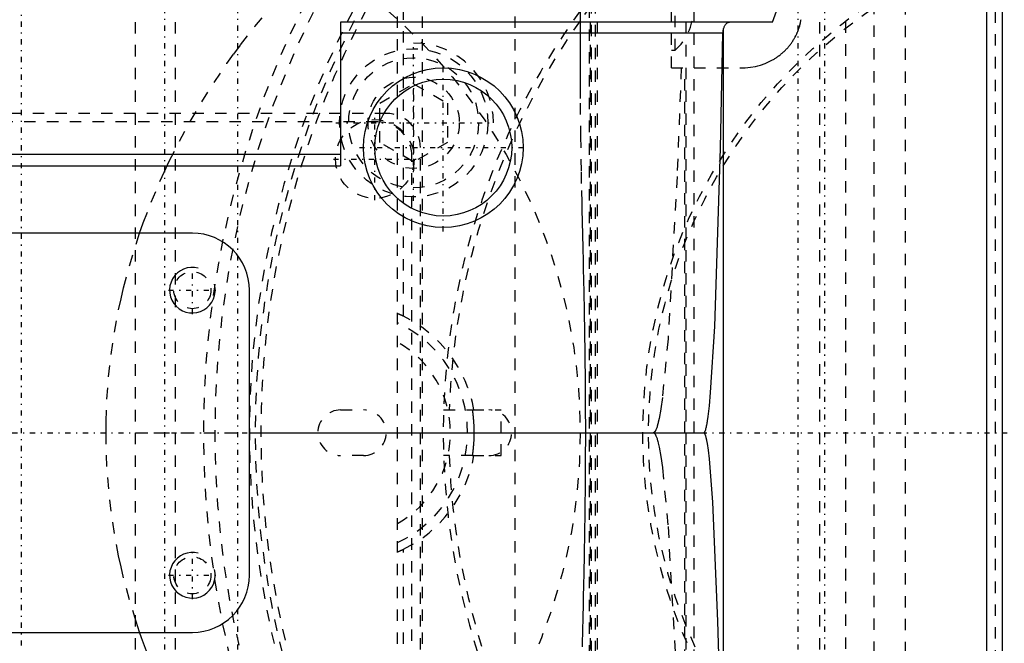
# Model space of a CAD drawing. Extents: x -565 to 345, y -109 to 109.
# Tile 13 of 20: x -100 to -14, y -18 to 36. Entities that reach past the tile are written whole.
import ezdxf

# ---------------------------------------------------------------- set-up
doc = ezdxf.new("R2010")
doc.units = 0
doc.linetypes.add('CENTER', pattern=[1.5, 0.45, -0.5, 0.05, -0.5])
doc.linetypes.add('DASHED', pattern=[2, 1, -1])
for name, color, linetype in [('AM_0', 7, 'CONTINUOUS'), ('AM_10', 7, 'CONTINUOUS'), ('AM_3', 7, 'DASHED'), ('AM_7', 7, 'CENTER')]:
    doc.layers.add(name, color=color, linetype=linetype)

msp = doc.modelspace()

# ---------------------------------------------------------------- linework, layer by layer
at = {"layer": 'AM_0', "color": 7, "linetype": 'CONTINUOUS'}
for p, q in [((-15.34, -45.694), (-15.34, 45.694)), ((-14, 40.694), (-14, -40.694)), ((-34.142, 36), (-32.649, 40)), ((-34.142, 36), (-72, 36)), ((-72, 36), (-72, 23.389)), ((-38.473, 35.026), (-72, 35.026)), ((-38.423, -24.527), (-38.423, 35.399)), ((-134.864, 24.422), (-72, 24.422)), ((-134.225, 23.389), (-72, 23.389)), ((-85, 17.5), (-110, 17.5)), ((-80, -12.5), (-80, 12.5)), ((-80, 0), (-40.155, 0)), ((-110, -17.5), (-85, -17.5))]:
    msp.add_line(p, q, dxfattribs=at)
for points in [[(-38.423, 35.399, 0), (-38.421, 35.404, 0), (-38.419, 35.414, 0), (-38.416, 35.424, 0), (-38.415, 35.429, 0), (-38.414, 35.433, 0), (-38.411, 35.443, 0), (-38.408, 35.453, 0), (-38.398, 35.486, 0), (-38.379, 35.541, 0), (-38.368, 35.568, 0), (-38.358, 35.594, 0), (-38.335, 35.645, 0), (-38.31, 35.693, 0), (-38.283, 35.738, 0), (-38.255, 35.78, 0), (-38.225, 35.818, 0), (-38.21, 35.836, 0), (-38.194, 35.854, 0), (-38.162, 35.885, 0), (-38.128, 35.914, 0), (-38.094, 35.938, 0), (-38.058, 35.958, 0), (-38.022, 35.975, 0), (-38.004, 35.981, 0), (-37.986, 35.987, 0), (-37.949, 35.995, 0), (-37.912, 35.999, 0), (-37.893, 36, 0)], [(-40.155, 0, 0), (-40.153, 0, 0), (-40.15, 0, 0), (-40.147, 0.001, 0), (-40.145, 0.001, 0), (-40.144, 0.001, 0), (-40.141, 0.002, 0), (-40.138, 0.003, 0), (-40.135, 0.004, 0), (-40.132, 0.005, 0), (-40.129, 0.007, 0), (-40.127, 0.007, 0), (-40.125, 0.008, 0), (-40.122, 0.01, 0), (-40.119, 0.012, 0), (-40.116, 0.014, 0), (-40.113, 0.017, 0), (-40.11, 0.019, 0), (-40.108, 0.02, 0), (-40.107, 0.022, 0), (-40.104, 0.025, 0), (-40.101, 0.028, 0), (-40.099, 0.029, 0), (-40.098, 0.031, 0), (-40.095, 0.034, 0), (-40.092, 0.038, 0), (-40.09, 0.04, 0), (-40.088, 0.042, 0), (-40.085, 0.046, 0), (-40.082, 0.05, 0), (-40.079, 0.054, 0), (-40.076, 0.059, 0), (-40.073, 0.064, 0), (-40.072, 0.066, 0), (-40.07, 0.069, 0), (-40.067, 0.074, 0), (-40.064, 0.079, 0), (-40.061, 0.084, 0), (-40.058, 0.09, 0), (-40.055, 0.096, 0), (-40.053, 0.099, 0), (-40.051, 0.102, 0), (-40.048, 0.108, 0), (-40.045, 0.114, 0), (-40.035, 0.138, 0), (-40.016, 0.184, 0), (-39.998, 0.236, 0), (-39.988, 0.264, 0), (-39.979, 0.295, 0), (-39.961, 0.36, 0), (-39.942, 0.431, 0), (-39.924, 0.51, 0), (-39.906, 0.594, 0), (-39.887, 0.686, 0), (-39.878, 0.734, 0), (-39.869, 0.783, 0), (-39.851, 0.887, 0), (-39.832, 0.998, 0), (-39.823, 1.056, 0), (-39.769, 1.436, 0), (-39.661, 2.368, 0), (-39.554, 3.529, 0), (-39.197, 9.326, 0), (-38.676, 24.958, 0), (-38.473, 35.026, 0)], [(-38.473, 35.026, 0), (-38.473, 35.037, 0), (-38.472, 35.058, 0), (-38.471, 35.079, 0), (-38.471, 35.089, 0), (-38.47, 35.1, 0), (-38.469, 35.121, 0), (-38.467, 35.142, 0), (-38.465, 35.163, 0), (-38.463, 35.184, 0), (-38.46, 35.205, 0), (-38.458, 35.216, 0), (-38.457, 35.226, 0), (-38.454, 35.247, 0), (-38.45, 35.268, 0), (-38.447, 35.288, 0), (-38.443, 35.309, 0), (-38.439, 35.329, 0), (-38.437, 35.339, 0), (-38.434, 35.35, 0), (-38.43, 35.37, 0), (-38.425, 35.389, 0), (-38.423, 35.399, 0)], [(-38.714, -23.389, 0), (-38.913, -16.514, 0), (-39.372, -6.09, 0), (-39.668, -2.294, 0), (-39.755, -1.538, 0), (-39.843, -0.932, 0), (-39.887, -0.685, 0), (-39.895, -0.647, 0), (-39.91, -0.576, 0), (-39.924, -0.508, 0), (-39.932, -0.476, 0), (-39.939, -0.445, 0), (-39.954, -0.385, 0), (-39.969, -0.331, 0), (-39.984, -0.28, 0), (-39.999, -0.233, 0), (-40.013, -0.191, 0), (-40.021, -0.171, 0), (-40.028, -0.153, 0), (-40.043, -0.119, 0), (-40.058, -0.089, 0), (-40.067, -0.074, 0), (-40.069, -0.07, 0), (-40.072, -0.066, 0), (-40.073, -0.064, 0), (-40.074, -0.062, 0), (-40.077, -0.058, 0), (-40.079, -0.055, 0), (-40.082, -0.051, 0), (-40.084, -0.048, 0), (-40.086, -0.044, 0), (-40.088, -0.043, 0), (-40.089, -0.041, 0), (-40.091, -0.038, 0), (-40.094, -0.035, 0), (-40.096, -0.032, 0), (-40.099, -0.03, 0), (-40.101, -0.027, 0), (-40.103, -0.026, 0), (-40.104, -0.025, 0), (-40.106, -0.022, 0), (-40.109, -0.02, 0), (-40.11, -0.019, 0), (-40.111, -0.018, 0), (-40.114, -0.016, 0), (-40.116, -0.014, 0), (-40.117, -0.013, 0), (-40.119, -0.012, 0), (-40.121, -0.011, 0), (-40.124, -0.009, 0), (-40.126, -0.008, 0), (-40.129, -0.006, 0), (-40.131, -0.005, 0), (-40.132, -0.005, 0), (-40.134, -0.004, 0), (-40.136, -0.003, 0), (-40.139, -0.002, 0), (-40.141, -0.002, 0), (-40.144, -0.001, 0), (-40.146, -0.001, 0), (-40.147, -0.001, 0), (-40.148, 0, 0), (-40.151, 0, 0), (-40.153, 0, 0), (-40.155, 0, 0)]]:
    msp.add_polyline3d(points, dxfattribs=at)
for radius in [7, 6]:
    msp.add_circle((-63, 25), radius, dxfattribs=at)
for centre, start, end in [((-85, 12.5), 0, 90), ((-85, -12.5), 270, 0)]:
    msp.add_arc(centre, 5, start, end, dxfattribs=at)
at = {"layer": 'AM_10', "color": 7, "linetype": 'CONTINUOUS'}
for centre in [(-85, 12.5), (-85, -12.5)]:
    msp.add_arc(centre, 2, 75, 15, dxfattribs=at)
at = {"layer": 'AM_3', "color": 6, "linetype": 'DASHED'}
for p, q in [((-90, -75), (-90, 75)), ((-86.5, 64), (-86.5, -64)), ((-67, -60.5), (-67, 60.5)), ((-66.5, 10.213), (-66.5, 60.5)), ((-64.819, -60.5), (-64.819, 60.5)), ((-56.709, -60.5), (-56.709, 60.5)), ((-51.001, 59), (-51.001, 30.307)), ((-50.077, -59), (-50.077, 59)), ((-51, 58), (-51.001, 30.307)), ((-49.5, 58), (-49.5, -58)), ((-41.726, 58), (-41.726, -58)), ((-41, -58), (-41, 58)), ((-30, 58), (-30, -58)), ((-50.18, -57.635), (-50.18, 57.635)), ((-50, -57.237), (-50, 57.237)), ((-49.69, 57.754), (-49.69, -57.754)), ((-22.463, -55.318), (-22.463, 55.318)), ((-14.581, -44.052), (-14.581, 44.052)), ((-25.212, -43.29), (-25.212, 43.29)), ((-43, 32), (-43, 42.601)), ((-27.69, -42.941), (-27.69, 42.941)), ((-42.657, 33.55), (-42.657, 40.45)), ((-51, 36.128), (-51.001, 36.127)), ((-43, 33.55), (-42.657, 33.55)), ((-43, 32), (-36.746, 32)), ((-41.808, -32), (-41.808, 32)), ((-68.57, 28.885), (-65.6, 30.599)), ((-65.6, 30.599), (-62.63, 28.885)), ((-68.57, 25.455), (-68.57, 28.885)), ((-62.63, 28.885), (-62.63, 25.455)), ((-68, 28), (-118, 28)), ((-68.75, 27.25), (-117.25, 27.25)), ((-65.6, 23.741), (-68.57, 25.455)), ((-62.63, 25.455), (-65.6, 23.741)), ((-65.75, -24.25), (-65.75, 24.25)), ((-65, -25), (-65, 25)), ((-72, 2), (-70, 2)), ((-62.968, 2), (-60.439, 2)), ((-60.439, 2), (-57.92, 2)), ((-57.92, -2), (-57.92, 2)), ((-90, 0), (-80, 0)), ((-70, -2), (-72, -2)), ((-60.439, -2), (-62.968, -2)), ((-60.439, -2), (-57.92, -2)), ((-66.5, -60.5), (-66.5, -10.213))]:
    msp.add_line(p, q, dxfattribs=at)
for points in [[(-89.625, 17.491, 0), (-89.303, 18.405, 0), (-88.608, 20.222, 0), (-87.849, 22.021, 0), (-87.445, 22.914, 0), (-87.025, 23.802, 0), (-86.138, 25.562, 0), (-85.187, 27.301, 0), (-84.175, 29.015, 0), (-83.101, 30.705, 0), (-81.967, 32.369, 0), (-81.378, 33.191, 0), (-80.774, 34.005, 0), (-79.522, 35.612, 0), (-78.213, 37.188, 0), (-76.848, 38.733, 0), (-75.429, 40.244, 0), (-73.955, 41.721, 0), (-73.198, 42.446, 0), (-72.429, 43.162, 0), (-70.852, 44.566, 0), (-69.225, 45.932, 0), (-68.393, 46.6, 0)], [(-36.746, 32, 0), (-36.52, 32.005, 0), (-36.069, 32.043, 0), (-35.624, 32.119, 0), (-35.404, 32.17, 0), (-35.187, 32.231, 0), (-34.762, 32.381, 0), (-34.351, 32.565, 0), (-34.12, 32.688, 0), (-34.056, 32.725, 0), (-33.992, 32.764, 0), (-33.96, 32.783, 0), (-33.928, 32.803, 0), (-33.865, 32.843, 0), (-33.802, 32.883, 0), (-33.741, 32.925, 0), (-33.679, 32.968, 0), (-33.619, 33.011, 0), (-33.589, 33.033, 0), (-33.559, 33.055, 0), (-33.5, 33.101, 0), (-33.441, 33.147, 0), (-33.384, 33.193, 0), (-33.327, 33.241, 0), (-33.27, 33.289, 0), (-33.242, 33.314, 0), (-33.215, 33.338, 0), (-33.16, 33.388, 0), (-33.106, 33.439, 0), (-33.079, 33.464, 0), (-33.052, 33.49, 0), (-33, 33.542, 0), (-32.948, 33.595, 0), (-32.922, 33.622, 0), (-32.897, 33.649, 0), (-32.847, 33.703, 0), (-32.798, 33.758, 0), (-32.749, 33.814, 0), (-32.701, 33.87, 0), (-32.655, 33.927, 0), (-32.632, 33.956, 0), (-32.609, 33.985, 0), (-32.564, 34.043, 0), (-32.52, 34.102, 0), (-32.476, 34.162, 0), (-32.434, 34.222, 0), (-32.392, 34.283, 0), (-32.372, 34.314, 0), (-32.352, 34.344, 0), (-32.312, 34.406, 0), (-32.274, 34.469, 0), (-32.236, 34.532, 0), (-32.199, 34.595, 0), (-32.163, 34.659, 0), (-32.146, 34.691, 0), (-32.129, 34.724, 0), (-32.095, 34.789, 0), (-32.062, 34.854, 0), (-32.03, 34.92, 0), (-31.999, 34.986, 0), (-31.969, 35.053, 0), (-31.955, 35.087, 0), (-31.94, 35.12, 0), (-31.912, 35.188, 0), (-31.886, 35.256, 0), (-31.86, 35.324, 0), (-31.835, 35.393, 0), (-31.811, 35.462, 0), (-31.8, 35.496, 0), (-31.789, 35.531, 0), (-31.767, 35.601, 0), (-31.746, 35.671, 0), (-31.737, 35.706, 0), (-31.727, 35.741, 0), (-31.708, 35.812, 0), (-31.691, 35.882, 0), (-31.683, 35.918, 0), (-31.675, 35.953, 0), (-31.66, 36.025, 0), (-31.645, 36.096, 0), (-31.632, 36.168, 0), (-31.62, 36.239, 0)], [(-42.134, 32, 0), (-42.496, 22.471, 0), (-43.29, 8.221, 0), (-43.784, 3.088, 0), (-43.928, 2.069, 0), (-44.073, 1.253, 0), (-44.146, 0.921, 0), (-44.158, 0.87, 0), (-44.182, 0.774, 0), (-44.206, 0.683, 0), (-44.218, 0.64, 0), (-44.231, 0.598, 0), (-44.255, 0.518, 0), (-44.279, 0.444, 0), (-44.304, 0.376, 0), (-44.328, 0.314, 0), (-44.352, 0.257, 0), (-44.365, 0.23, 0), (-44.377, 0.206, 0), (-44.401, 0.16, 0), (-44.425, 0.12, 0), (-44.44, 0.1, 0), (-44.444, 0.094, 0), (-44.448, 0.089, 0), (-44.45, 0.086, 0), (-44.452, 0.083, 0), (-44.456, 0.078, 0), (-44.46, 0.074, 0), (-44.464, 0.069, 0), (-44.468, 0.064, 0), (-44.472, 0.06, 0), (-44.474, 0.058, 0), (-44.476, 0.055, 0), (-44.48, 0.051, 0), (-44.484, 0.047, 0), (-44.489, 0.044, 0), (-44.493, 0.04, 0), (-44.497, 0.037, 0), (-44.499, 0.035, 0), (-44.501, 0.033, 0), (-44.505, 0.03, 0), (-44.509, 0.027, 0), (-44.511, 0.026, 0), (-44.513, 0.024, 0), (-44.517, 0.022, 0), (-44.521, 0.019, 0), (-44.523, 0.018, 0), (-44.525, 0.017, 0), (-44.529, 0.014, 0), (-44.533, 0.012, 0), (-44.537, 0.01, 0), (-44.541, 0.009, 0), (-44.545, 0.007, 0), (-44.548, 0.006, 0), (-44.55, 0.006, 0), (-44.554, 0.004, 0), (-44.558, 0.003, 0), (-44.562, 0.002, 0), (-44.566, 0.002, 0), (-44.57, 0.001, 0), (-44.572, 0.001, 0), (-44.574, 0, 0), (-44.578, 0, 0), (-44.582, 0, 0), (-44.584, 0, 0)], [(-51.001, 30.307, 0), (-50.997, 28.91, 0), (-50.968, 25.975, 0), (-50.914, 22.865, 0), (-50.881, 21.251, 0), (-50.875, 20.978, 0), (-50.863, 20.43, 0), (-50.85, 19.878, 0), (-50.844, 19.601, 0), (-50.837, 19.322, 0), (-50.824, 18.763, 0), (-50.811, 18.2, 0), (-50.798, 17.634, 0), (-50.785, 17.064, 0), (-50.772, 16.491, 0), (-50.765, 16.203, 0), (-50.758, 15.915, 0), (-50.745, 15.336, 0), (-50.732, 14.753, 0), (-50.719, 14.168, 0), (-50.706, 13.581, 0), (-50.693, 12.99, 0), (-50.687, 12.694, 0), (-50.681, 12.398, 0), (-50.669, 11.803, 0), (-50.657, 11.206, 0), (-50.646, 10.608, 0), (-50.635, 10.007, 0), (-50.624, 9.405, 0), (-50.619, 9.104, 0), (-50.614, 8.802, 0), (-50.605, 8.197, 0), (-50.596, 7.591, 0), (-50.588, 6.985, 0), (-50.58, 6.377, 0), (-50.573, 5.769, 0), (-50.57, 5.465, 0), (-50.567, 5.161, 0), (-50.561, 4.552, 0), (-50.556, 3.943, 0), (-50.552, 3.335, 0), (-50.548, 2.727, 0), (-50.545, 2.119, 0), (-50.544, 1.816, 0), (-50.543, 1.512, 0), (-50.541, 0.907, 0), (-50.541, 0.302, 0), (-50.541, 0, 0), (-50.541, -0.302, 0), (-50.541, -0.907, 0), (-50.543, -1.512, 0), (-50.544, -1.816, 0), (-50.545, -2.119, 0), (-50.548, -2.727, 0), (-50.552, -3.335, 0), (-50.556, -3.943, 0), (-50.561, -4.552, 0), (-50.567, -5.161, 0), (-50.57, -5.465, 0), (-50.573, -5.769, 0), (-50.58, -6.377, 0), (-50.588, -6.985, 0), (-50.596, -7.591, 0), (-50.605, -8.197, 0), (-50.614, -8.802, 0), (-50.619, -9.104, 0), (-50.624, -9.405, 0), (-50.635, -10.007, 0), (-50.646, -10.608, 0), (-50.657, -11.206, 0), (-50.669, -11.803, 0), (-50.681, -12.398, 0), (-50.687, -12.694, 0), (-50.693, -12.99, 0), (-50.706, -13.581, 0), (-50.719, -14.168, 0), (-50.732, -14.753, 0), (-50.745, -15.336, 0), (-50.758, -15.915, 0), (-50.765, -16.203, 0), (-50.772, -16.491, 0), (-50.785, -17.064, 0), (-50.798, -17.634, 0), (-50.811, -18.2, 0), (-50.824, -18.763, 0)], [(-89.624, -17.495, 0), (-89.94, -16.545, 0), (-90.52, -14.635, 0), (-91.029, -12.711, 0), (-91.256, -11.745, 0), (-91.465, -10.776, 0), (-91.83, -8.83, 0), (-92.122, -6.877, 0), (-92.341, -4.917, 0), (-92.488, -2.953, 0), (-92.561, -0.986, 0), (-92.57, -0.002, 0), (-92.561, 0.982, 0), (-92.488, 2.949, 0), (-92.342, 4.913, 0), (-92.122, 6.873, 0), (-91.831, 8.826, 0), (-91.466, 10.772, 0), (-91.257, 11.741, 0), (-91.03, 12.707, 0), (-90.521, 14.631, 0), (-89.942, 16.541, 0), (-89.625, 17.491, 0)], [(-66.5, 10.213, 0), (-66.503, 10.215, 0), (-66.51, 10.218, 0), (-66.517, 10.221, 0), (-66.52, 10.223, 0), (-66.523, 10.225, 0), (-66.53, 10.228, 0), (-66.537, 10.231, 0), (-66.544, 10.235, 0), (-66.55, 10.238, 0), (-66.557, 10.241, 0), (-66.561, 10.243, 0), (-66.564, 10.244, 0), (-66.571, 10.248, 0), (-66.578, 10.251, 0), (-66.585, 10.254, 0), (-66.591, 10.257, 0), (-66.598, 10.261, 0), (-66.602, 10.262, 0), (-66.605, 10.264, 0), (-66.612, 10.267, 0), (-66.619, 10.27, 0), (-66.622, 10.272, 0), (-66.626, 10.274, 0), (-66.633, 10.277, 0), (-66.639, 10.28, 0), (-66.643, 10.281, 0), (-66.646, 10.283, 0), (-66.653, 10.286, 0), (-66.66, 10.289, 0), (-66.667, 10.292, 0), (-66.673, 10.296, 0), (-66.68, 10.299, 0), (-66.683, 10.3, 0), (-66.687, 10.302, 0), (-66.693, 10.305, 0), (-66.7, 10.308, 0), (-66.707, 10.311, 0), (-66.713, 10.314, 0), (-66.72, 10.317, 0), (-66.723, 10.318, 0), (-66.726, 10.319, 0), (-66.732, 10.322, 0), (-66.739, 10.325, 0), (-66.745, 10.328, 0), (-66.751, 10.331, 0), (-66.758, 10.333, 0), (-66.761, 10.335, 0), (-66.764, 10.336, 0), (-66.77, 10.339, 0), (-66.776, 10.341, 0), (-66.782, 10.344, 0), (-66.788, 10.347, 0), (-66.794, 10.349, 0), (-66.796, 10.35, 0), (-66.799, 10.352, 0), (-66.805, 10.354, 0), (-66.811, 10.357, 0), (-66.816, 10.359, 0), (-66.822, 10.361, 0), (-66.827, 10.364, 0), (-66.83, 10.365, 0), (-66.832, 10.366, 0), (-66.838, 10.368, 0), (-66.843, 10.37, 0), (-66.845, 10.371, 0), (-66.848, 10.372, 0), (-66.853, 10.375, 0), (-66.858, 10.377, 0), (-66.86, 10.378, 0), (-66.863, 10.379, 0), (-66.868, 10.381, 0), (-66.872, 10.383, 0), (-66.877, 10.385, 0), (-66.882, 10.387, 0), (-66.887, 10.389, 0), (-66.889, 10.389, 0), (-66.891, 10.39, 0), (-66.896, 10.392, 0), (-66.9, 10.394, 0), (-66.905, 10.396, 0), (-66.909, 10.398, 0), (-66.913, 10.399, 0), (-66.915, 10.4, 0), (-66.917, 10.401, 0), (-66.921, 10.403, 0), (-66.925, 10.404, 0), (-66.929, 10.406, 0), (-66.933, 10.407, 0), (-66.937, 10.409, 0), (-66.939, 10.409, 0), (-66.941, 10.41, 0), (-66.944, 10.411, 0), (-66.948, 10.413, 0), (-66.951, 10.414, 0), (-66.954, 10.415, 0), (-66.957, 10.416, 0), (-66.959, 10.417, 0), (-66.96, 10.417, 0), (-66.963, 10.419, 0), (-66.966, 10.42, 0), (-66.969, 10.421, 0), (-66.971, 10.421, 0), (-66.974, 10.422, 0), (-66.975, 10.423, 0), (-66.976, 10.423, 0), (-66.979, 10.424, 0), (-66.981, 10.425, 0), (-66.982, 10.425, 0), (-66.983, 10.425, 0), (-66.985, 10.426, 0), (-66.987, 10.427, 0), (-66.987, 10.427, 0), (-66.988, 10.427, 0), (-66.99, 10.428, 0), (-66.991, 10.428, 0), (-66.993, 10.428, 0), (-66.994, 10.429, 0), (-66.995, 10.429, 0), (-66.996, 10.429, 0), (-66.996, 10.429, 0), (-66.997, 10.429, 0), (-66.998, 10.429, 0), (-66.998, 10.43, 0), (-66.999, 10.43, 0), (-66.999, 10.43, 0), (-67, 10.429, 0), (-67, 10.429, 0), (-67, 10.429, 0), (-67, 10.429, 0), (-67, 10.429, 0)], [(-60.439, 2, 0), (-60.439, 2, 0), (-60.441, 1.998, 0), (-60.442, 1.995, 0), (-60.442, 1.993, 0), (-60.442, 1.99, 0), (-60.443, 1.984, 0), (-60.443, 1.975, 0), (-60.442, 1.965, 0), (-60.442, 1.954, 0), (-60.441, 1.94, 0), (-60.44, 1.933, 0), (-60.44, 1.925, 0), (-60.438, 1.908, 0), (-60.437, 1.89, 0), (-60.435, 1.87, 0), (-60.433, 1.848, 0), (-60.43, 1.824, 0), (-60.429, 1.812, 0), (-60.427, 1.799, 0), (-60.425, 1.772, 0), (-60.421, 1.744, 0), (-60.42, 1.73, 0), (-60.418, 1.715, 0), (-60.415, 1.684, 0), (-60.411, 1.651, 0), (-60.409, 1.635, 0), (-60.407, 1.618, 0), (-60.404, 1.583, 0), (-60.4, 1.547, 0), (-60.396, 1.51, 0), (-60.392, 1.472, 0), (-60.388, 1.434, 0), (-60.386, 1.414, 0), (-60.384, 1.394, 0), (-60.38, 1.353, 0), (-60.376, 1.311, 0), (-60.372, 1.267, 0), (-60.368, 1.222, 0), (-60.364, 1.176, 0), (-60.362, 1.152, 0), (-60.36, 1.128, 0), (-60.356, 1.079, 0), (-60.352, 1.03, 0), (-60.348, 0.979, 0), (-60.344, 0.927, 0), (-60.341, 0.874, 0), (-60.339, 0.847, 0), (-60.337, 0.82, 0), (-60.334, 0.766, 0), (-60.331, 0.711, 0), (-60.328, 0.655, 0), (-60.325, 0.599, 0), (-60.323, 0.542, 0), (-60.322, 0.514, 0), (-60.321, 0.485, 0), (-60.319, 0.428, 0), (-60.317, 0.371, 0), (-60.315, 0.313, 0), (-60.314, 0.256, 0), (-60.313, 0.198, 0), (-60.313, 0.17, 0), (-60.312, 0.141, 0), (-60.312, 0.084, 0), (-60.312, 0.028, 0), (-60.312, 0, 0), (-60.312, -0.028, 0), (-60.312, -0.084, 0), (-60.312, -0.141, 0), (-60.313, -0.17, 0), (-60.313, -0.198, 0), (-60.314, -0.256, 0), (-60.315, -0.313, 0), (-60.317, -0.371, 0), (-60.319, -0.428, 0), (-60.321, -0.485, 0), (-60.322, -0.514, 0), (-60.323, -0.542, 0), (-60.325, -0.599, 0), (-60.328, -0.655, 0), (-60.331, -0.711, 0), (-60.334, -0.766, 0), (-60.337, -0.82, 0), (-60.339, -0.847, 0), (-60.341, -0.874, 0), (-60.344, -0.927, 0), (-60.348, -0.979, 0), (-60.352, -1.03, 0), (-60.356, -1.079, 0), (-60.36, -1.128, 0), (-60.362, -1.152, 0), (-60.364, -1.176, 0), (-60.368, -1.222, 0), (-60.372, -1.267, 0), (-60.376, -1.311, 0), (-60.38, -1.353, 0), (-60.384, -1.394, 0), (-60.386, -1.414, 0), (-60.388, -1.434, 0), (-60.392, -1.472, 0), (-60.396, -1.51, 0), (-60.4, -1.547, 0), (-60.404, -1.583, 0), (-60.407, -1.618, 0), (-60.409, -1.635, 0), (-60.411, -1.651, 0), (-60.415, -1.684, 0), (-60.418, -1.715, 0), (-60.42, -1.73, 0), (-60.421, -1.744, 0), (-60.425, -1.772, 0), (-60.427, -1.799, 0), (-60.429, -1.812, 0), (-60.43, -1.824, 0), (-60.433, -1.848, 0), (-60.435, -1.87, 0), (-60.437, -1.89, 0), (-60.438, -1.908, 0), (-60.44, -1.925, 0), (-60.44, -1.933, 0), (-60.441, -1.94, 0), (-60.442, -1.954, 0), (-60.442, -1.965, 0), (-60.443, -1.975, 0), (-60.443, -1.984, 0), (-60.442, -1.99, 0), (-60.442, -1.993, 0), (-60.442, -1.995, 0), (-60.441, -1.998, 0), (-60.439, -2, 0), (-60.439, -2, 0)], [(-44.584, 0, 0), (-44.582, 0, 0), (-44.578, 0, 0), (-44.574, 0, 0), (-44.572, -0.001, 0), (-44.57, -0.001, 0), (-44.566, -0.002, 0), (-44.562, -0.002, 0), (-44.558, -0.003, 0), (-44.554, -0.004, 0), (-44.55, -0.006, 0), (-44.548, -0.006, 0), (-44.545, -0.007, 0), (-44.541, -0.009, 0), (-44.537, -0.01, 0), (-44.533, -0.012, 0), (-44.529, -0.014, 0), (-44.525, -0.017, 0), (-44.523, -0.018, 0), (-44.521, -0.019, 0), (-44.517, -0.022, 0), (-44.513, -0.024, 0), (-44.511, -0.026, 0), (-44.509, -0.027, 0), (-44.505, -0.03, 0), (-44.501, -0.033, 0), (-44.499, -0.035, 0), (-44.497, -0.037, 0), (-44.493, -0.04, 0), (-44.489, -0.044, 0), (-44.484, -0.047, 0), (-44.48, -0.051, 0), (-44.476, -0.055, 0), (-44.474, -0.058, 0), (-44.472, -0.06, 0), (-44.468, -0.064, 0), (-44.464, -0.069, 0), (-44.46, -0.074, 0), (-44.456, -0.078, 0), (-44.452, -0.083, 0), (-44.45, -0.086, 0), (-44.448, -0.089, 0), (-44.444, -0.094, 0), (-44.44, -0.1, 0), (-44.436, -0.105, 0), (-44.432, -0.111, 0), (-44.428, -0.117, 0), (-44.425, -0.12, 0), (-44.423, -0.123, 0), (-44.419, -0.13, 0), (-44.415, -0.136, 0), (-44.401, -0.16, 0), (-44.377, -0.206, 0), (-44.365, -0.23, 0), (-44.352, -0.257, 0), (-44.328, -0.314, 0), (-44.304, -0.376, 0), (-44.279, -0.444, 0), (-44.255, -0.518, 0), (-44.231, -0.598, 0), (-44.218, -0.64, 0), (-44.206, -0.683, 0), (-44.182, -0.774, 0), (-44.158, -0.87, 0), (-44.146, -0.921, 0), (-44.073, -1.253, 0), (-43.928, -2.069, 0), (-43.784, -3.088, 0), (-43.29, -8.221, 0), (-42.496, -22.471, 0)], [(-67, -10.429, 0), (-67, -10.429, 0), (-67, -10.429, 0), (-67, -10.429, 0), (-67, -10.429, 0), (-66.999, -10.43, 0), (-66.999, -10.43, 0), (-66.998, -10.43, 0), (-66.998, -10.429, 0), (-66.997, -10.429, 0), (-66.996, -10.429, 0), (-66.996, -10.429, 0), (-66.995, -10.429, 0), (-66.994, -10.429, 0), (-66.993, -10.428, 0), (-66.991, -10.428, 0), (-66.99, -10.428, 0), (-66.988, -10.427, 0), (-66.987, -10.427, 0), (-66.987, -10.427, 0), (-66.985, -10.426, 0), (-66.983, -10.425, 0), (-66.982, -10.425, 0), (-66.981, -10.425, 0), (-66.979, -10.424, 0), (-66.976, -10.423, 0), (-66.975, -10.423, 0), (-66.974, -10.422, 0), (-66.971, -10.421, 0), (-66.969, -10.421, 0), (-66.966, -10.42, 0), (-66.963, -10.419, 0), (-66.96, -10.417, 0), (-66.959, -10.417, 0), (-66.957, -10.416, 0), (-66.954, -10.415, 0), (-66.951, -10.414, 0), (-66.948, -10.413, 0), (-66.944, -10.411, 0), (-66.941, -10.41, 0), (-66.939, -10.409, 0), (-66.937, -10.409, 0), (-66.933, -10.407, 0), (-66.929, -10.406, 0), (-66.925, -10.404, 0), (-66.921, -10.403, 0), (-66.917, -10.401, 0), (-66.915, -10.4, 0), (-66.913, -10.399, 0), (-66.909, -10.398, 0), (-66.905, -10.396, 0), (-66.9, -10.394, 0), (-66.896, -10.392, 0), (-66.891, -10.39, 0), (-66.889, -10.389, 0), (-66.887, -10.389, 0), (-66.882, -10.387, 0), (-66.877, -10.385, 0), (-66.872, -10.383, 0), (-66.868, -10.381, 0), (-66.863, -10.379, 0), (-66.86, -10.378, 0), (-66.858, -10.377, 0), (-66.853, -10.375, 0), (-66.848, -10.372, 0), (-66.845, -10.371, 0), (-66.843, -10.37, 0), (-66.838, -10.368, 0), (-66.832, -10.366, 0), (-66.83, -10.365, 0), (-66.827, -10.364, 0), (-66.822, -10.361, 0), (-66.816, -10.359, 0), (-66.811, -10.357, 0), (-66.805, -10.354, 0), (-66.799, -10.352, 0), (-66.796, -10.35, 0), (-66.794, -10.349, 0), (-66.788, -10.347, 0), (-66.782, -10.344, 0), (-66.776, -10.341, 0), (-66.77, -10.339, 0), (-66.764, -10.336, 0), (-66.761, -10.335, 0), (-66.758, -10.333, 0), (-66.751, -10.331, 0), (-66.745, -10.328, 0), (-66.739, -10.325, 0), (-66.732, -10.322, 0), (-66.726, -10.319, 0), (-66.723, -10.318, 0), (-66.72, -10.317, 0), (-66.713, -10.314, 0), (-66.707, -10.311, 0), (-66.7, -10.308, 0), (-66.693, -10.305, 0), (-66.687, -10.302, 0), (-66.683, -10.3, 0), (-66.68, -10.299, 0), (-66.673, -10.296, 0), (-66.667, -10.292, 0), (-66.66, -10.289, 0), (-66.653, -10.286, 0), (-66.646, -10.283, 0), (-66.643, -10.281, 0), (-66.639, -10.28, 0), (-66.633, -10.277, 0), (-66.626, -10.274, 0), (-66.622, -10.272, 0), (-66.619, -10.27, 0), (-66.612, -10.267, 0), (-66.605, -10.264, 0), (-66.602, -10.262, 0), (-66.598, -10.261, 0), (-66.591, -10.257, 0), (-66.585, -10.254, 0), (-66.578, -10.251, 0), (-66.571, -10.248, 0), (-66.564, -10.244, 0), (-66.561, -10.243, 0), (-66.557, -10.241, 0), (-66.55, -10.238, 0), (-66.544, -10.235, 0), (-66.537, -10.231, 0), (-66.53, -10.228, 0), (-66.523, -10.225, 0), (-66.52, -10.223, 0), (-66.517, -10.221, 0), (-66.51, -10.218, 0), (-66.503, -10.215, 0), (-66.5, -10.213, 0)], [(-80.99, -33.716, 0), (-81.302, -33.294, 0), (-81.914, -32.444, 0), (-82.51, -31.587, 0), (-82.802, -31.155, 0), (-83.09, -30.722, 0), (-83.654, -29.85, 0), (-84.202, -28.972, 0), (-84.733, -28.086, 0), (-85.247, -27.195, 0), (-85.745, -26.297, 0), (-85.988, -25.846, 0), (-86.226, -25.393, 0), (-86.69, -24.483, 0), (-87.138, -23.568, 0), (-87.568, -22.647, 0), (-87.981, -21.721, 0), (-88.377, -20.79, 0), (-88.568, -20.322, 0), (-88.755, -19.854, 0), (-89.116, -18.913, 0), (-89.459, -17.969, 0), (-89.624, -17.495, 0)]]:
    msp.add_polyline3d(points, dxfattribs=at)
for centre, radius in [((0, 0), 84), ((0, 0), 83), ((-100, 0), 49), ((0, 0), 45.5), ((0, 0), 45), ((0, 0), 45), ((-65.6, 27.17), 6.5), ((-65.6, 27.17), 5.7), ((-65.595, 27.17), 4), ((-69, 24), 3.45), ((-85, 12.5), 1.621), ((-85, -12.5), 1.621)]:
    msp.add_circle(centre, radius, dxfattribs=at)
for centre, radius, start, end in [((0, 0), 63, 215.95057, 144.04943), ((0, 0), 62.5, 215.31364, 144.68636), ((0, 0), 80, 129.60788, 230.39212), ((0, 0), 79.5, 129.90672, 230.09328), ((0, 0), 79, 130.21068, 229.78932), ((0, 0), 63, 144.05062, 215.94938), ((-45.697, 37.002), 4.6, 311.36621, 359.9713), ((0, 0), 62.5, 144.68757, 178.16622), ((-65.6, 27.17), 7, 0, 90), ((-68, 25), 3, 0, 90), ((-68.75, 24.25), 3, 0, 90), ((-71.5, 0), 10.63, 295.04502, 64.95498), ((-71.5, 0), 11.372, 10.1297, 63.91574), ((-71.5, 0), 9.13, 299.53009, 60.46991), ((-72, 0), 2, 90, 270), ((-70, 0), 2, 270, 90), ((-59, 0), 2, 270, 90), ((-71.5, 0), 11.372, 296.08426, 349.8703), ((0, 0), 62.5, 181.83378, 215.31243)]:
    msp.add_arc(centre, radius, start, end, dxfattribs=at)
at = {"layer": 'AM_7', "color": 4, "linetype": 'CENTER'}
for p, q in [((-100, 108.9), (-100, -108.9)), ((-87.43, -108.9), (-87.43, 108.9)), ((-81.002, -108.9), (-81.002, 108.9)), ((-31.871, -108.9), (-31.871, 108.9)), ((-29.527, -108.9), (-29.527, 108.9)), ((-65.6, 20.345), (-65.6, 33.995)), ((-63, 17.65), (-63, 32.35)), ((-65.595, 22.97), (-65.595, 31.37)), ((-72.425, 27.17), (-58.775, 27.17)), ((-69, 20.378), (-69, 27.623)), ((-70.35, 25), (-55.65, 25)), ((-72.623, 24), (-65.377, 24)), ((-85, 10.4), (-85, 14.6)), ((-87.1, 12.5), (-82.9, 12.5)), ((-342.593, 0), (88.2, 0)), ((-85, -14.6), (-85, -10.4)), ((-87.1, -12.5), (-82.9, -12.5))]:
    msp.add_line(p, q, dxfattribs=at)

doc.saveas('drawing.dxf')
